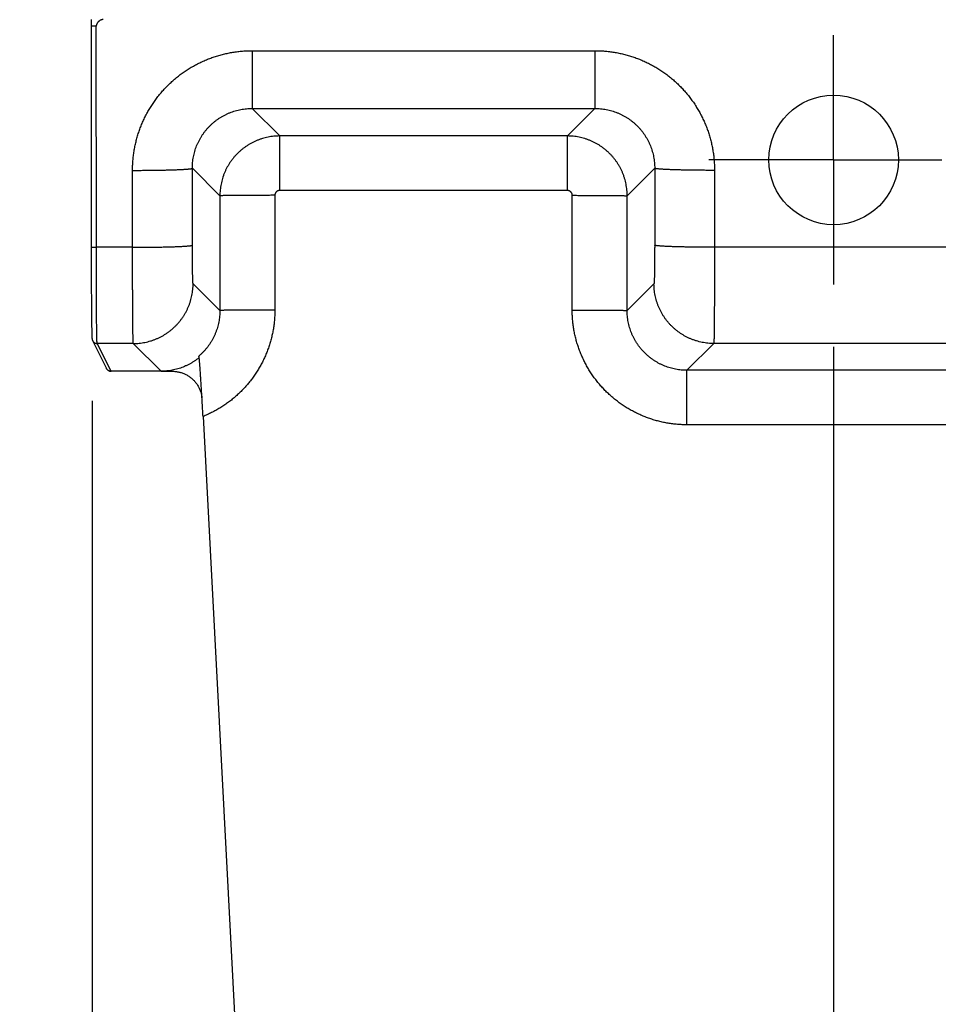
# Model space of a CAD drawing. Header units: inches. Extents: x 0 to 34, y 0 to 22.
# Tile 16 of 80: x 15.1 to 16, y 11.8 to 12.8. Entities that reach past the tile are written whole.
import ezdxf

# ---------------------------------------------------------------- set-up
doc = ezdxf.new("R2010")
doc.units = ezdxf.units.IN
doc.header["$LTSCALE"] = 1.87
doc.header["$MEASUREMENT"] = 0
doc.linetypes.add('CENTER', pattern=[0.6, 0.375, -0.075, 0.075, -0.075])
doc.layers.get('0').update_dxf_attribs({"linetype": 'CONTINUOUS'})
doc.layers.add('DEFAULT_1', color=7, linetype='CENTER')
doc.layers.add('DIMENSIONS', color=7, linetype='CONTINUOUS')
doc.styles.get("Standard").update_dxf_attribs({"font": 'txt', "width": 0.8})
doc.dimstyles.new('DIMSTYLE_1', dxfattribs={"dimtxt": 0.125, "dimasz": 0.18, "dimexe": 0.18, "dimexo": 0.0625, "dimgap": 0.09, "dimtad": 0, "dimtih": 1, "dimtoh": 1, "dimdec": 3, "dimzin": 4, "dimdsep": 46, "dimtxsty": 'STANDARD', "dimblk": '_FILLED', "dimblk1": '_FILLED', "dimblk2": '_FILLED', "dimcen": 0.09, "dimadec": 0, "dimazin": 0, "dimtp": 0.01, "dimtm": 0.01, "dimtfac": 1, "dimtdec": 3, "dimtofl": 0, "dimtmove": 0, "dimatfit": 3, "dimldrblk": '_FILLED', "dimfxl": 1, "dimtolj": 1, "dimtzin": 4, "dimarcsym": 0})

# ---------------------------------------------------------------- blocks, each defined once
blk = doc.blocks.new('*D1')
at = {"layer": 'DIMENSIONS', "color": 2, "linetype": 'CONTINUOUS'}
blk.add_line((18.59629, 12.53511), (18.59629, 10.30449), dxfattribs=at)
at = {"layer": 'DIMENSIONS', "color": 2, "linetype": 'CONTINUOUS', "width": 0.8}
for s, p in [(']', (18.65879, 10.14199)), ('88.09', (18.65879, 9.64199)), ('[', (18.65879, 9.54199)), ('3.468', (18.65879, 8.91699))]:
    blk.add_text(s, height=0.125, rotation=90, dxfattribs=at).set_placement(p)
blk = doc.blocks.new('_FILLED')
at = {"color": 0, "linetype": 'BYBLOCK'}
blk.add_solid([(0, 0), (-1, 0.1736), (-1, -0.1736)], dxfattribs=at)
blk = doc.blocks.new('*D3')
at = {"layer": 'DIMENSIONS', "color": 2, "linetype": 'CONTINUOUS'}
blk.add_line((15.1281, 12.44355), (15.1281, 10.30449), dxfattribs=at)
at = {"layer": 'DIMENSIONS', "color": 2, "linetype": 'CONTINUOUS', "width": 0.8}
for s, p in [(']', (15.1906, 10.14199)), ('0', (15.1906, 10.04199)), ('[', (15.1906, 9.94199)), ('.000', (15.1906, 9.41699))]:
    blk.add_text(s, height=0.125, rotation=90, dxfattribs=at).set_placement(p)
blk = doc.blocks.new('*D11')
at = {"layer": 'DIMENSIONS', "color": 2, "linetype": 'CONTINUOUS'}
blk.add_line((16.56079, 13.17448), (16.56079, 10.30449), dxfattribs=at)
at = {"layer": 'DIMENSIONS', "color": 2, "linetype": 'CONTINUOUS', "width": 0.8}
for s, p in [(']', (16.62329, 10.14199)), ('36.39', (16.62329, 9.64199)), ('[', (16.62329, 9.54199)), ('1.433', (16.62329, 8.91699))]:
    blk.add_text(s, height=0.125, rotation=90, dxfattribs=at).set_placement(p)
blk = doc.blocks.new('*D12')
at = {"layer": 'DIMENSIONS', "color": 2, "linetype": 'CONTINUOUS'}
blk.add_line((17.52714, 13.17448), (17.52714, 10.30449), dxfattribs=at)
at = {"layer": 'DIMENSIONS', "color": 2, "linetype": 'CONTINUOUS', "width": 0.8}
for s, p in [(']', (17.58964, 10.14199)), ('60.94', (17.58964, 9.64199)), ('[', (17.58964, 9.54199)), ('2.399', (17.58964, 8.91699))]:
    blk.add_text(s, height=0.125, rotation=90, dxfattribs=at).set_placement(p)
blk = doc.blocks.new('*D13')
at = {"layer": 'DIMENSIONS', "color": 2, "linetype": 'CONTINUOUS'}
blk.add_line((15.87179, 12.49748), (15.87179, 10.30449), dxfattribs=at)
at = {"layer": 'DIMENSIONS', "color": 2, "linetype": 'CONTINUOUS', "width": 0.8}
for s, p in [(']', (15.93429, 10.14199)), ('18.89', (15.93429, 9.64199)), ('[', (15.93429, 9.54199)), ('.744', (15.93429, 9.01699))]:
    blk.add_text(s, height=0.125, rotation=90, dxfattribs=at).set_placement(p)
blk = doc.blocks.new('*D14')
at = {"layer": 'DIMENSIONS', "color": 2, "linetype": 'CONTINUOUS'}
blk.add_line((17.85179, 12.49748), (17.85179, 10.30449), dxfattribs=at)
at = {"layer": 'DIMENSIONS', "color": 2, "linetype": 'CONTINUOUS', "width": 0.8}
for s, p in [(']', (17.91429, 10.14199)), ('69.18', (17.91429, 9.64199)), ('[', (17.91429, 9.54199)), ('2.724', (17.91429, 8.91699))]:
    blk.add_text(s, height=0.125, rotation=90, dxfattribs=at).set_placement(p)

msp = doc.modelspace()

# ---------------------------------------------------------------- linework, layer by layer
at = {"color": 7, "linetype": 'CONTINUOUS'}
for p, q in [((15.12724, 12.82412), (15.12723, 12.82188)), ((15.12723, 12.82188), (15.12729, 12.59761)), ((15.12726, 12.82536), (15.12724, 12.82412)), ((15.12726, 12.82593), (15.12726, 12.82536)), ((15.13241, 12.59743), (15.13234, 12.81915)), ((15.28862, 12.79464), (15.28862, 12.73674)), ((15.28862, 12.79464), (15.63246, 12.79464)), ((15.63246, 12.79464), (15.63246, 12.73674)), ((15.28862, 12.73674), (15.3163, 12.70906)), ((15.28862, 12.73674), (15.63246, 12.73674)), ((15.63246, 12.73674), (15.60477, 12.70906)), ((15.3163, 12.65443), (15.3163, 12.70906)), ((15.60477, 12.70906), (15.3163, 12.70906)), ((15.60477, 12.65443), (15.60477, 12.70906)), ((15.16876, 12.59743), (15.16871, 12.67458)), ((15.2287, 12.67668), (15.25631, 12.64907)), ((15.22875, 12.59952), (15.2287, 12.67668)), ((15.69237, 12.67668), (15.66476, 12.64907)), ((15.69237, 12.67668), (15.69233, 12.59952)), ((15.75237, 12.67458), (15.75232, 12.59743)), ((15.60477, 12.65443), (15.3163, 12.65443)), ((15.25631, 12.64907), (15.25633, 12.53403)), ((15.31142, 12.64955), (15.31144, 12.53451)), ((15.60964, 12.53451), (15.60965, 12.64955)), ((15.66475, 12.53403), (15.66476, 12.64907)), ((15.12729, 12.59761), (15.12729, 12.59147)), ((15.16876, 12.59743), (15.13241, 12.59743)), ((15.99126, 12.59743), (15.75232, 12.59743)), ((15.12729, 12.59147), (15.12732, 12.5746)), ((15.12732, 12.5746), (15.12738, 12.55853)), ((15.12738, 12.55853), (15.12747, 12.54251)), ((15.25633, 12.53403), (15.22944, 12.56093)), ((15.69164, 12.56093), (15.66475, 12.53403)), ((15.12747, 12.54251), (15.12757, 12.52948)), ((15.12757, 12.52948), (15.12769, 12.51948)), ((15.12769, 12.51948), (15.12778, 12.51444)), ((15.12778, 12.51444), (15.12784, 12.51165)), ((15.12784, 12.51165), (15.12788, 12.50985)), ((15.12788, 12.50985), (15.12792, 12.50871)), ((15.12792, 12.50871), (15.12795, 12.50801)), ((15.12795, 12.50801), (15.12797, 12.50743)), ((15.12797, 12.50743), (15.12799, 12.5071)), ((15.12799, 12.5071), (15.128, 12.5068)), ((15.128, 12.5068), (15.12802, 12.50654)), ((15.12864, 12.50378), (15.14257, 12.47592)), ((15.14714, 12.4731), (15.13322, 12.50094)), ((15.16944, 12.50094), (15.13322, 12.50094)), ((15.19728, 12.4731), (15.16944, 12.50094)), ((15.75163, 12.50094), (15.72472, 12.47402)), ((15.99194, 12.50094), (15.75163, 12.50094)), ((16.01886, 12.47402), (15.72472, 12.47402)), ((15.72472, 12.41939), (15.72472, 12.47402)), ((15.14692, 12.4731), (15.14715, 12.47309)), ((15.19728, 12.47309), (15.14715, 12.47309)), ((15.23938, 12.42774), (15.29033, 11.45866)), ((16.01886, 12.41939), (15.72472, 12.41939))]:
    msp.add_line(p, q, dxfattribs=at)
for points in [[(15.12802, 12.50654), (15.12803, 12.50642), (15.12804, 12.50631), (15.12804, 12.5062), (15.12805, 12.5061), (15.12806, 12.506), (15.12807, 12.50591), (15.12808, 12.50582), (15.12809, 12.50573), (15.1281, 12.50563), (15.12811, 12.50554), (15.12813, 12.50545), (15.12814, 12.50535), (15.12816, 12.50524), (15.12818, 12.50513), (15.12821, 12.50501), (15.12824, 12.50487), (15.12828, 12.50472), (15.12833, 12.50455), (15.12839, 12.50437), (15.12846, 12.50417), (15.12855, 12.50395), (15.12864, 12.50378)], [(15.14257, 12.47592), (15.14274, 12.4756), (15.14299, 12.47521), (15.14328, 12.47485), (15.1436, 12.47452), (15.14394, 12.47421), (15.14432, 12.47394), (15.14471, 12.47371), (15.14513, 12.47351), (15.14556, 12.47334), (15.146, 12.47322), (15.14646, 12.47314), (15.14692, 12.4731)]]:
    msp.add_lwpolyline(points, dxfattribs=at)
msp.add_circle((15.87179, 12.68508), 0.06496, dxfattribs=at)
for points, knots in [([(15.13234, 12.81915), (15.13201, 12.81915), (15.13151, 12.81915), (15.13085, 12.81916), (15.13038, 12.81916), (15.12992, 12.81917), (15.12949, 12.81918), (15.12909, 12.81919), (15.12872, 12.8192), (15.12838, 12.81921), (15.12813, 12.81922), (15.12794, 12.81923), (15.12782, 12.81924), (15.1277, 12.81925), (15.1276, 12.81926), (15.12751, 12.81927), (15.12744, 12.81927), (15.12738, 12.81928), (15.12734, 12.81929), (15.12731, 12.81929), (15.12729, 12.8193), (15.12727, 12.8193), (15.12726, 12.8193), (15.12724, 12.81931), (15.12723, 12.81931), (15.12723, 12.81932), (15.12723, 12.81932), (15.12722, 12.81932), (15.12722, 12.81932), (15.12722, 12.81933), (15.12722, 12.81933)], [0, 0, 0, 0, 0.19566, 0.291107, 0.383725, 0.472608, 0.5569, 0.635772, 0.708469, 0.774276, 0.832568, 0.858711, 0.882769, 0.904689, 0.924415, 0.941897, 0.9571, 0.969996, 0.975571, 0.980559, 0.98496, 0.988774, 0.992005, 0.994661, 0.996754, 0.998316, 0.99892, 0.999429, 0.999875, 1, 1, 1, 1]), ([(15.13909, 12.82584), (15.13888, 12.82584), (15.13847, 12.82581), (15.13785, 12.82569), (15.13724, 12.8255), (15.13665, 12.82525), (15.13607, 12.82494), (15.13551, 12.82458), (15.13498, 12.82417), (15.13448, 12.82372), (15.13402, 12.82323), (15.13361, 12.8227), (15.13324, 12.82215), (15.13293, 12.82158), (15.13267, 12.82099), (15.13249, 12.82038), (15.13237, 12.81977), (15.13234, 12.81935), (15.13234, 12.81915)], [0, 0, 0, 0, 0.05959, 0.120033, 0.181494, 0.243988, 0.307418, 0.371598, 0.436285, 0.5012, 0.566048, 0.630542, 0.694416, 0.757453, 0.819508, 0.880533, 0.940614, 1, 1, 1, 1]), ([(15.16871, 12.67458), (15.16871, 12.67619), (15.16877, 12.67941), (15.16906, 12.68423), (15.16954, 12.68904), (15.17022, 12.69383), (15.17109, 12.69859), (15.17215, 12.70331), (15.1734, 12.70799), (15.17483, 12.71261), (15.17645, 12.71717), (15.17826, 12.72167), (15.18024, 12.72608), (15.1824, 12.73041), (15.18473, 12.73465), (15.18723, 12.73879), (15.1899, 12.74282), (15.19272, 12.74675), (15.1957, 12.75056), (15.19883, 12.75424), (15.20211, 12.75779), (15.20553, 12.76121), (15.20908, 12.76449), (15.21276, 12.76763), (15.21656, 12.77061), (15.22048, 12.77343), (15.22451, 12.7761), (15.22865, 12.7786), (15.23288, 12.78093), (15.2372, 12.78309), (15.24161, 12.78507), (15.24609, 12.78688), (15.25064, 12.7885), (15.25526, 12.78994), (15.25992, 12.79119), (15.26464, 12.79225), (15.26939, 12.79312), (15.27418, 12.7938), (15.27898, 12.79428), (15.2838, 12.79457), (15.28701, 12.79464), (15.28862, 12.79464)], [0, 0, 0, 0, 0.025573, 0.051198, 0.076855, 0.102528, 0.1282, 0.153863, 0.179528, 0.205205, 0.230888, 0.256566, 0.282234, 0.307895, 0.33355, 0.359203, 0.384855, 0.410506, 0.436154, 0.461798, 0.48744, 0.513083, 0.538726, 0.564364, 0.589998, 0.615628, 0.64126, 0.666892, 0.69252, 0.718143, 0.743769, 0.769406, 0.79505, 0.820687, 0.846311, 0.871935, 0.897569, 0.923208, 0.948837, 0.974439, 1, 1, 1, 1]), ([(15.63246, 12.79464), (15.63406, 12.79464), (15.63727, 12.79457), (15.64208, 12.79428), (15.64688, 12.7938), (15.65166, 12.79312), (15.65641, 12.79225), (15.66113, 12.79119), (15.66579, 12.78995), (15.67041, 12.78851), (15.67496, 12.78689), (15.67944, 12.78508), (15.68385, 12.7831), (15.68817, 12.78094), (15.69241, 12.77861), (15.69654, 12.77611), (15.70057, 12.77345), (15.70449, 12.77062), (15.7083, 12.76764), (15.71198, 12.76451), (15.71553, 12.76124), (15.71895, 12.75782), (15.72223, 12.75426), (15.72536, 12.75058), (15.72834, 12.74677), (15.73117, 12.74285), (15.73383, 12.73881), (15.73633, 12.73467), (15.73866, 12.73043), (15.74082, 12.72611), (15.74281, 12.72169), (15.74461, 12.7172), (15.74624, 12.71264), (15.74767, 12.70802), (15.74892, 12.70334), (15.74998, 12.69862), (15.75085, 12.69385), (15.75153, 12.68906), (15.75202, 12.68424), (15.7523, 12.67941), (15.75237, 12.67619), (15.75237, 12.67458)], [0, 0, 0, 0, 0.025515, 0.051084, 0.076688, 0.102308, 0.127929, 0.153543, 0.179161, 0.204792, 0.230433, 0.256072, 0.281704, 0.307332, 0.332958, 0.358585, 0.384216, 0.40985, 0.435486, 0.461121, 0.486758, 0.512401, 0.538048, 0.563696, 0.589342, 0.61499, 0.640643, 0.666301, 0.691959, 0.717615, 0.743277, 0.768954, 0.79464, 0.820322, 0.845994, 0.871667, 0.897353, 0.923044, 0.948726, 0.974384, 1, 1, 1, 1]), ([(15.2287, 12.67668), (15.2287, 12.67763), (15.22874, 12.67955), (15.22895, 12.68242), (15.22928, 12.68527), (15.22976, 12.6881), (15.23036, 12.69091), (15.23111, 12.69368), (15.23198, 12.69641), (15.23298, 12.6991), (15.2341, 12.70173), (15.23535, 12.7043), (15.23672, 12.70681), (15.23821, 12.70925), (15.23981, 12.71162), (15.24152, 12.7139), (15.24334, 12.7161), (15.24526, 12.71822), (15.24728, 12.72023), (15.24939, 12.72215), (15.25159, 12.72397), (15.25387, 12.72567), (15.25624, 12.72727), (15.25867, 12.72875), (15.26117, 12.73012), (15.26374, 12.73136), (15.26636, 12.73248), (15.26903, 12.73348), (15.27174, 12.73434), (15.2745, 12.73508), (15.27728, 12.73569), (15.28009, 12.73616), (15.28292, 12.73649), (15.28577, 12.7367), (15.28767, 12.73674), (15.28862, 12.73674)], [0, 0, 0, 0, 0.030466, 0.06094, 0.091412, 0.121877, 0.152329, 0.182764, 0.213176, 0.243559, 0.27391, 0.304239, 0.334559, 0.364871, 0.395173, 0.425463, 0.45574, 0.486006, 0.516265, 0.546517, 0.57676, 0.606994, 0.637224, 0.667451, 0.697672, 0.727889, 0.758109, 0.788336, 0.818566, 0.848796, 0.879027, 0.90926, 0.939499, 0.969745, 1, 1, 1, 1]), ([(15.63246, 12.73674), (15.63341, 12.73674), (15.63531, 12.7367), (15.63815, 12.73649), (15.64099, 12.73616), (15.6438, 12.73568), (15.64659, 12.73508), (15.64934, 12.73434), (15.65206, 12.73348), (15.65473, 12.73248), (15.65735, 12.73136), (15.65991, 12.73012), (15.66241, 12.72875), (15.66484, 12.72727), (15.6672, 12.72568), (15.66948, 12.72397), (15.67168, 12.72215), (15.67379, 12.72024), (15.67581, 12.71822), (15.67773, 12.71611), (15.67955, 12.71391), (15.68126, 12.71162), (15.68286, 12.70925), (15.68435, 12.70681), (15.68572, 12.7043), (15.68697, 12.70173), (15.6881, 12.6991), (15.6891, 12.69641), (15.68997, 12.69368), (15.69071, 12.69091), (15.69132, 12.6881), (15.69179, 12.68527), (15.69213, 12.68242), (15.69233, 12.67955), (15.69238, 12.67764), (15.69237, 12.67668)], [0, 0, 0, 0, 0.030241, 0.060493, 0.09075, 0.121007, 0.151259, 0.181504, 0.211738, 0.241955, 0.272154, 0.302345, 0.332542, 0.362751, 0.392969, 0.423196, 0.453429, 0.483671, 0.513927, 0.544198, 0.574481, 0.604774, 0.635083, 0.665409, 0.695747, 0.726095, 0.756461, 0.786849, 0.817259, 0.847687, 0.878129, 0.908583, 0.939048, 0.969522, 1, 1, 1, 1]), ([(15.3163, 12.70906), (15.31532, 12.70906), (15.31336, 12.70901), (15.31042, 12.70879), (15.3075, 12.70843), (15.3046, 12.70793), (15.30173, 12.70728), (15.29889, 12.70649), (15.29609, 12.70557), (15.29335, 12.70451), (15.29065, 12.70332), (15.28802, 12.70199), (15.28546, 12.70054), (15.28297, 12.69896), (15.28056, 12.69727), (15.27824, 12.69546), (15.27601, 12.69353), (15.27388, 12.6915), (15.27185, 12.68937), (15.26992, 12.68714), (15.26811, 12.68482), (15.26641, 12.68241), (15.26484, 12.67992), (15.26338, 12.67736), (15.26206, 12.67472), (15.26086, 12.67203), (15.2598, 12.66928), (15.25888, 12.66649), (15.25809, 12.66365), (15.25745, 12.66077), (15.25694, 12.65787), (15.25658, 12.65495), (15.25636, 12.65201), (15.25631, 12.65005), (15.25631, 12.64907)], [0, 0, 0, 0, 0.031236, 0.062477, 0.093719, 0.124963, 0.156209, 0.187454, 0.218701, 0.249948, 0.281196, 0.312444, 0.343694, 0.374943, 0.406194, 0.437445, 0.468696, 0.499948, 0.531201, 0.562454, 0.593707, 0.62496, 0.656214, 0.687468, 0.718722, 0.749976, 0.78123, 0.812485, 0.843739, 0.874993, 0.906247, 0.937501, 0.968752, 1, 1, 1, 1]), ([(15.66476, 12.64907), (15.66476, 12.65005), (15.66471, 12.65201), (15.6645, 12.65495), (15.66414, 12.65787), (15.66363, 12.66077), (15.66299, 12.66364), (15.6622, 12.66648), (15.66128, 12.66928), (15.66022, 12.67203), (15.65902, 12.67472), (15.6577, 12.67735), (15.65625, 12.67991), (15.65467, 12.6824), (15.65297, 12.68481), (15.65116, 12.68713), (15.64924, 12.68936), (15.64721, 12.6915), (15.64507, 12.69353), (15.64284, 12.69545), (15.64052, 12.69726), (15.63811, 12.69896), (15.63562, 12.70054), (15.63306, 12.70199), (15.63043, 12.70331), (15.62774, 12.70451), (15.62499, 12.70557), (15.62219, 12.70649), (15.61935, 12.70728), (15.61648, 12.70793), (15.61358, 12.70843), (15.61065, 12.70879), (15.60772, 12.70901), (15.60575, 12.70906), (15.60477, 12.70906)], [0, 0, 0, 0, 0.031242, 0.062484, 0.093727, 0.124972, 0.156218, 0.187464, 0.21871, 0.249958, 0.281206, 0.312455, 0.343705, 0.374955, 0.406206, 0.437457, 0.468709, 0.49996, 0.531213, 0.562465, 0.593717, 0.62497, 0.656223, 0.687476, 0.718728, 0.749981, 0.781234, 0.812487, 0.843741, 0.874994, 0.906247, 0.937501, 0.968753, 1, 1, 1, 1]), ([(15.16871, 12.67458), (15.16968, 12.67458), (15.17162, 12.67459), (15.17452, 12.6746), (15.17741, 12.67461), (15.18028, 12.67463), (15.18312, 12.67465), (15.18593, 12.67468), (15.18869, 12.67471), (15.19141, 12.67475), (15.19408, 12.67479), (15.19669, 12.67484), (15.19923, 12.67489), (15.20169, 12.67495), (15.20408, 12.67501), (15.20639, 12.67507), (15.20861, 12.67514), (15.21073, 12.67521), (15.21276, 12.67528), (15.21468, 12.67536), (15.21649, 12.67544), (15.2182, 12.67552), (15.21978, 12.67561), (15.22124, 12.6757), (15.22258, 12.67579), (15.2238, 12.67588), (15.22488, 12.67597), (15.22583, 12.67607), (15.22665, 12.67617), (15.22733, 12.67626), (15.22787, 12.67636), (15.22828, 12.67646), (15.22854, 12.67655), (15.22868, 12.67663), (15.2287, 12.67668)], [0, 0, 0, 0, 0.048431, 0.096747, 0.144837, 0.192585, 0.23988, 0.286611, 0.332668, 0.377942, 0.422327, 0.465718, 0.508014, 0.549114, 0.588923, 0.627347, 0.664295, 0.699681, 0.733422, 0.765439, 0.795657, 0.824004, 0.850416, 0.874831, 0.897192, 0.917448, 0.935554, 0.951469, 0.96516, 0.976601, 0.985776, 0.992685, 0.997366, 1, 1, 1, 1]), ([(15.75237, 12.67458), (15.75139, 12.67458), (15.74946, 12.67459), (15.74655, 12.6746), (15.74367, 12.67461), (15.7408, 12.67463), (15.73796, 12.67465), (15.73515, 12.67468), (15.73238, 12.67471), (15.72966, 12.67475), (15.727, 12.67479), (15.72439, 12.67484), (15.72185, 12.67489), (15.71938, 12.67495), (15.71699, 12.67501), (15.71469, 12.67507), (15.71247, 12.67514), (15.71034, 12.67521), (15.70832, 12.67528), (15.7064, 12.67536), (15.70458, 12.67544), (15.70288, 12.67552), (15.7013, 12.67561), (15.69983, 12.6757), (15.69849, 12.67579), (15.69728, 12.67588), (15.6962, 12.67597), (15.69525, 12.67607), (15.69443, 12.67617), (15.69375, 12.67626), (15.69321, 12.67636), (15.6928, 12.67646), (15.69253, 12.67655), (15.6924, 12.67663), (15.69237, 12.67668)], [0, 0, 0, 0, 0.048431, 0.096747, 0.144836, 0.192584, 0.23988, 0.28661, 0.332667, 0.377941, 0.422326, 0.465717, 0.508012, 0.549113, 0.588922, 0.627345, 0.664294, 0.69968, 0.733421, 0.765438, 0.795655, 0.824003, 0.850415, 0.87483, 0.897191, 0.917448, 0.935554, 0.951469, 0.96516, 0.976601, 0.985776, 0.992685, 0.997366, 1, 1, 1, 1]), ([(15.3163, 12.65443), (15.31616, 12.65443), (15.31588, 12.65442), (15.31546, 12.65436), (15.31504, 12.65427), (15.31463, 12.65414), (15.31424, 12.65398), (15.31386, 12.65378), (15.3135, 12.65355), (15.31316, 12.65329), (15.31285, 12.653), (15.31256, 12.65269), (15.3123, 12.65235), (15.31207, 12.65199), (15.31188, 12.65161), (15.31171, 12.65122), (15.31158, 12.65081), (15.31149, 12.6504), (15.31144, 12.64997), (15.31142, 12.64969), (15.31142, 12.64955)], [0, 0, 0, 0, 0.055589, 0.111146, 0.166683, 0.222237, 0.277784, 0.333329, 0.388874, 0.444418, 0.499962, 0.555514, 0.611064, 0.666617, 0.722177, 0.777739, 0.833307, 0.888876, 0.944465, 1, 1, 1, 1]), ([(15.60965, 12.64955), (15.60965, 12.64969), (15.60964, 12.64997), (15.60959, 12.6504), (15.60949, 12.65081), (15.60937, 12.65122), (15.6092, 12.65161), (15.60901, 12.65199), (15.60878, 12.65235), (15.60852, 12.65269), (15.60823, 12.653), (15.60791, 12.65329), (15.60758, 12.65355), (15.60722, 12.65378), (15.60684, 12.65398), (15.60644, 12.65414), (15.60604, 12.65427), (15.60562, 12.65436), (15.6052, 12.65442), (15.60491, 12.65443), (15.60477, 12.65443)], [0, 0, 0, 0, 0.055506, 0.111099, 0.166675, 0.222248, 0.277817, 0.33338, 0.388943, 0.444498, 0.500052, 0.555606, 0.611156, 0.666706, 0.722257, 0.777808, 0.833364, 0.888927, 0.944507, 1, 1, 1, 1]), ([(15.31142, 12.64955), (15.3105, 12.64955), (15.30867, 12.64955), (15.30591, 12.64954), (15.30318, 12.64954), (15.30046, 12.64954), (15.29777, 12.64953), (15.29511, 12.64952), (15.2925, 12.64952), (15.28993, 12.64951), (15.28742, 12.6495), (15.28497, 12.64948), (15.28258, 12.64947), (15.28027, 12.64946), (15.27803, 12.64944), (15.27588, 12.64943), (15.27382, 12.64941), (15.27185, 12.6494), (15.26998, 12.64938), (15.26822, 12.64936), (15.26656, 12.64934), (15.26502, 12.64932), (15.26359, 12.6493), (15.26228, 12.64928), (15.2611, 12.64926), (15.26004, 12.64923), (15.25911, 12.64921), (15.25832, 12.64919), (15.25765, 12.64916), (15.25713, 12.64914), (15.25673, 12.64912), (15.25648, 12.64909), (15.25635, 12.64908), (15.25631, 12.64907)], [0, 0, 0, 0, 0.050088, 0.10005, 0.149761, 0.199096, 0.247931, 0.296144, 0.343613, 0.39022, 0.435848, 0.480382, 0.523709, 0.565723, 0.606316, 0.645387, 0.682839, 0.718577, 0.752511, 0.784556, 0.814632, 0.842664, 0.86858, 0.892317, 0.913815, 0.933019, 0.949882, 0.964361, 0.976421, 0.986033, 0.993172, 0.997826, 1, 1, 1, 1]), ([(15.60965, 12.64955), (15.61057, 12.64955), (15.61241, 12.64955), (15.61516, 12.64954), (15.6179, 12.64954), (15.62062, 12.64954), (15.62331, 12.64953), (15.62596, 12.64952), (15.62858, 12.64952), (15.63114, 12.64951), (15.63366, 12.6495), (15.63611, 12.64948), (15.63849, 12.64947), (15.64081, 12.64946), (15.64304, 12.64944), (15.6452, 12.64943), (15.64726, 12.64941), (15.64923, 12.6494), (15.65109, 12.64938), (15.65286, 12.64936), (15.65452, 12.64934), (15.65606, 12.64932), (15.65749, 12.6493), (15.65879, 12.64928), (15.65998, 12.64926), (15.66103, 12.64923), (15.66196, 12.64921), (15.66276, 12.64919), (15.66342, 12.64916), (15.66395, 12.64914), (15.66435, 12.64912), (15.6646, 12.64909), (15.66473, 12.64908), (15.66476, 12.64907)], [0, 0, 0, 0, 0.050088, 0.10005, 0.149761, 0.199096, 0.247931, 0.296144, 0.343613, 0.39022, 0.435848, 0.480382, 0.523709, 0.565723, 0.606316, 0.645388, 0.682839, 0.718577, 0.752511, 0.784556, 0.814632, 0.842664, 0.868581, 0.892317, 0.913815, 0.933019, 0.949882, 0.964361, 0.976421, 0.986033, 0.993172, 0.997826, 1, 1, 1, 1]), ([(15.12729, 12.59761), (15.12729, 12.5976), (15.12732, 12.59758), (15.12737, 12.59758), (15.12747, 12.59756), (15.1276, 12.59755), (15.12777, 12.59753), (15.12797, 12.59752), (15.12821, 12.59751), (15.12848, 12.59749), (15.12878, 12.59748), (15.12911, 12.59747), (15.12947, 12.59746), (15.12984, 12.59745), (15.13024, 12.59745), (15.13065, 12.59744), (15.13108, 12.59744), (15.13152, 12.59743), (15.13196, 12.59743), (15.13226, 12.59743), (15.13241, 12.59743)], [0, 0, 0, 0, 0.004012, 0.015162, 0.033705, 0.059603, 0.09269, 0.132727, 0.179415, 0.2324, 0.291279, 0.355601, 0.424874, 0.498564, 0.576108, 0.65691, 0.740348, 0.825782, 0.912555, 1, 1, 1, 1]), ([(15.13322, 12.50094), (15.1332, 12.50099), (15.13318, 12.50116), (15.13314, 12.5015), (15.13311, 12.50202), (15.13308, 12.50271), (15.13305, 12.50358), (15.13301, 12.50462), (15.13298, 12.50583), (15.13295, 12.50721), (15.13291, 12.50876), (15.13288, 12.51047), (15.13285, 12.51234), (15.13282, 12.51437), (15.13279, 12.51655), (15.13276, 12.51889), (15.13273, 12.52136), (15.13271, 12.52398), (15.13268, 12.52674), (15.13266, 12.52963), (15.13263, 12.53265), (15.13261, 12.53578), (15.13259, 12.53904), (15.13256, 12.5424), (15.13254, 12.54587), (15.13253, 12.54944), (15.13251, 12.55309), (15.13249, 12.55684), (15.13248, 12.56066), (15.13246, 12.56456), (15.13245, 12.56852), (15.13244, 12.57253), (15.13243, 12.5766), (15.13243, 12.58071), (15.13242, 12.58485), (15.13241, 12.58903), (15.13241, 12.59322), (15.13241, 12.59603), (15.13241, 12.59743)], [0, 0, 0, 0, 0.001724, 0.005269, 0.010642, 0.017835, 0.026837, 0.037634, 0.050207, 0.064533, 0.080589, 0.098346, 0.117768, 0.138811, 0.16144, 0.18562, 0.211313, 0.238476, 0.267063, 0.297017, 0.328283, 0.360808, 0.394544, 0.429427, 0.465388, 0.502362, 0.540292, 0.579115, 0.618754, 0.659132, 0.700179, 0.741827, 0.783997, 0.826611, 0.86959, 0.912866, 0.956361, 1, 1, 1, 1]), ([(15.16876, 12.59743), (15.16973, 12.59743), (15.17167, 12.59743), (15.17457, 12.59744), (15.17746, 12.59746), (15.18033, 12.59748), (15.18317, 12.5975), (15.18597, 12.59753), (15.18874, 12.59756), (15.19146, 12.5976), (15.19413, 12.59764), (15.19673, 12.59769), (15.19927, 12.59774), (15.20174, 12.59779), (15.20413, 12.59785), (15.20644, 12.59792), (15.20866, 12.59798), (15.21078, 12.59805), (15.21281, 12.59813), (15.21473, 12.59821), (15.21654, 12.59829), (15.21824, 12.59837), (15.21983, 12.59845), (15.22129, 12.59854), (15.22263, 12.59863), (15.22384, 12.59873), (15.22493, 12.59882), (15.22588, 12.59892), (15.2267, 12.59901), (15.22738, 12.59911), (15.22792, 12.59921), (15.22833, 12.5993), (15.22859, 12.5994), (15.22873, 12.59948), (15.22875, 12.59952)], [0, 0, 0, 0, 0.04843, 0.096747, 0.144835, 0.192583, 0.239878, 0.286609, 0.332665, 0.377939, 0.422323, 0.465714, 0.50801, 0.54911, 0.588919, 0.627343, 0.664291, 0.699677, 0.733419, 0.765436, 0.795653, 0.824002, 0.850414, 0.874829, 0.89719, 0.917447, 0.935553, 0.951468, 0.965159, 0.976601, 0.985776, 0.992685, 0.997366, 1, 1, 1, 1]), ([(15.16944, 12.50094), (15.16942, 12.50099), (15.16941, 12.50116), (15.16938, 12.5015), (15.16935, 12.50202), (15.16932, 12.50271), (15.1693, 12.50358), (15.16927, 12.50462), (15.16924, 12.50583), (15.16921, 12.50721), (15.16919, 12.50876), (15.16916, 12.51047), (15.16913, 12.51235), (15.16911, 12.51438), (15.16908, 12.51656), (15.16906, 12.5189), (15.16903, 12.52137), (15.16901, 12.524), (15.16899, 12.52675), (15.16897, 12.52964), (15.16895, 12.53266), (15.16893, 12.53579), (15.16891, 12.53905), (15.16889, 12.54241), (15.16887, 12.54587), (15.16886, 12.54944), (15.16884, 12.5531), (15.16883, 12.55684), (15.16882, 12.56066), (15.16881, 12.56456), (15.1688, 12.56851), (15.16879, 12.57253), (15.16878, 12.5766), (15.16877, 12.58071), (15.16877, 12.58485), (15.16876, 12.58903), (15.16876, 12.59322), (15.16876, 12.59603), (15.16876, 12.59743)], [0, 0, 0, 0, 0.001713, 0.005253, 0.010623, 0.017816, 0.026819, 0.037618, 0.050194, 0.064526, 0.080587, 0.098351, 0.117781, 0.138837, 0.161481, 0.18568, 0.211393, 0.238569, 0.267154, 0.297101, 0.328362, 0.360882, 0.394608, 0.429475, 0.465417, 0.502373, 0.540289, 0.579103, 0.618738, 0.659113, 0.700155, 0.741794, 0.783956, 0.826565, 0.869547, 0.912831, 0.956341, 1, 1, 1, 1]), ([(15.22944, 12.56093), (15.22941, 12.56095), (15.22939, 12.56105), (15.22935, 12.56125), (15.22932, 12.56156), (15.22929, 12.56197), (15.22925, 12.5625), (15.22922, 12.56312), (15.22918, 12.56386), (15.22915, 12.56469), (15.22912, 12.56563), (15.22909, 12.56666), (15.22906, 12.56778), (15.22903, 12.569), (15.229, 12.5703), (15.22897, 12.57169), (15.22894, 12.57316), (15.22892, 12.57471), (15.2289, 12.57633), (15.22887, 12.57801), (15.22885, 12.57976), (15.22884, 12.58157), (15.22882, 12.58342), (15.2288, 12.58533), (15.22879, 12.58728), (15.22878, 12.58927), (15.22877, 12.59129), (15.22876, 12.59334), (15.22876, 12.59539), (15.22875, 12.59746), (15.22875, 12.59884), (15.22875, 12.59952)], [0, 0, 0, 0, 0.002516, 0.007722, 0.015715, 0.026513, 0.040097, 0.056429, 0.07546, 0.097125, 0.12135, 0.148076, 0.177245, 0.208788, 0.242612, 0.278622, 0.316721, 0.356798, 0.398734, 0.442408, 0.4877, 0.534496, 0.582679, 0.632138, 0.68274, 0.73431, 0.786659, 0.839598, 0.892936, 0.946471, 1, 1, 1, 1]), ([(15.69233, 12.59952), (15.69233, 12.59884), (15.69233, 12.59746), (15.69232, 12.59539), (15.69232, 12.59334), (15.69231, 12.59129), (15.6923, 12.58927), (15.69229, 12.58728), (15.69227, 12.58533), (15.69226, 12.58342), (15.69224, 12.58157), (15.69222, 12.57976), (15.6922, 12.57801), (15.69218, 12.57633), (15.69216, 12.57471), (15.69213, 12.57316), (15.69211, 12.57169), (15.69208, 12.5703), (15.69205, 12.569), (15.69202, 12.56778), (15.69199, 12.56666), (15.69196, 12.56563), (15.69193, 12.56469), (15.69189, 12.56386), (15.69186, 12.56312), (15.69182, 12.5625), (15.69179, 12.56197), (15.69175, 12.56156), (15.69172, 12.56125), (15.69169, 12.56105), (15.69166, 12.56095), (15.69164, 12.56093)], [0, 0, 0, 0, 0.053529, 0.107064, 0.160402, 0.213341, 0.26569, 0.31726, 0.367862, 0.417321, 0.465504, 0.5123, 0.557592, 0.601266, 0.643202, 0.683279, 0.721378, 0.757388, 0.791212, 0.822755, 0.851924, 0.87865, 0.902875, 0.92454, 0.943571, 0.959903, 0.973487, 0.984285, 0.992278, 0.997484, 1, 1, 1, 1]), ([(15.75232, 12.59743), (15.75135, 12.59743), (15.74941, 12.59743), (15.74651, 12.59744), (15.74362, 12.59746), (15.74075, 12.59748), (15.73791, 12.5975), (15.7351, 12.59753), (15.73234, 12.59756), (15.72962, 12.5976), (15.72695, 12.59764), (15.72435, 12.59769), (15.72181, 12.59774), (15.71934, 12.59779), (15.71695, 12.59785), (15.71464, 12.59792), (15.71242, 12.59798), (15.7103, 12.59805), (15.70827, 12.59813), (15.70635, 12.59821), (15.70454, 12.59829), (15.70284, 12.59837), (15.70125, 12.59845), (15.69979, 12.59854), (15.69845, 12.59863), (15.69723, 12.59873), (15.69615, 12.59882), (15.6952, 12.59892), (15.69438, 12.59901), (15.6937, 12.59911), (15.69316, 12.59921), (15.69275, 12.5993), (15.69249, 12.5994), (15.69235, 12.59948), (15.69233, 12.59952)], [0, 0, 0, 0, 0.04843, 0.096747, 0.144835, 0.192583, 0.239878, 0.286609, 0.332665, 0.377939, 0.422323, 0.465714, 0.50801, 0.54911, 0.588919, 0.627343, 0.664291, 0.699677, 0.733419, 0.765436, 0.795653, 0.824002, 0.850414, 0.874829, 0.89719, 0.917447, 0.935553, 0.951468, 0.965159, 0.976601, 0.985776, 0.992685, 0.997366, 1, 1, 1, 1]), ([(15.75232, 12.59743), (15.75232, 12.59603), (15.75232, 12.59322), (15.75231, 12.58903), (15.75231, 12.58485), (15.7523, 12.58071), (15.7523, 12.5766), (15.75229, 12.57253), (15.75228, 12.56851), (15.75227, 12.56456), (15.75226, 12.56066), (15.75225, 12.55684), (15.75223, 12.5531), (15.75222, 12.54944), (15.7522, 12.54587), (15.75219, 12.54241), (15.75217, 12.53905), (15.75215, 12.53579), (15.75213, 12.53266), (15.75211, 12.52964), (15.75209, 12.52675), (15.75207, 12.524), (15.75204, 12.52137), (15.75202, 12.5189), (15.752, 12.51656), (15.75197, 12.51438), (15.75195, 12.51235), (15.75192, 12.51047), (15.75189, 12.50876), (15.75186, 12.50721), (15.75184, 12.50583), (15.75181, 12.50462), (15.75178, 12.50358), (15.75175, 12.50271), (15.75172, 12.50202), (15.7517, 12.5015), (15.75167, 12.50116), (15.75165, 12.50099), (15.75163, 12.50094)], [0, 0, 0, 0, 0.043659, 0.087169, 0.130453, 0.173435, 0.216044, 0.258206, 0.299845, 0.340887, 0.381262, 0.420897, 0.459711, 0.497627, 0.534583, 0.570525, 0.605392, 0.639118, 0.671638, 0.702899, 0.732846, 0.761431, 0.788607, 0.81432, 0.838519, 0.861163, 0.882219, 0.901649, 0.919413, 0.935474, 0.949806, 0.962382, 0.973181, 0.982184, 0.989377, 0.994747, 0.998287, 1, 1, 1, 1]), ([(15.16944, 12.50094), (15.17043, 12.50094), (15.17239, 12.50098), (15.17533, 12.5012), (15.17825, 12.50156), (15.18115, 12.50207), (15.18402, 12.50271), (15.18686, 12.5035), (15.18966, 12.50442), (15.19241, 12.50549), (15.1951, 12.50668), (15.19773, 12.508), (15.20029, 12.50946), (15.20278, 12.51103), (15.20519, 12.51273), (15.20751, 12.51454), (15.20974, 12.51647), (15.21188, 12.5185), (15.21391, 12.52063), (15.21583, 12.52286), (15.21764, 12.52518), (15.21934, 12.52759), (15.22092, 12.53008), (15.22237, 12.53264), (15.22369, 12.53527), (15.22489, 12.53796), (15.22595, 12.54071), (15.22687, 12.54351), (15.22766, 12.54635), (15.2283, 12.54922), (15.22881, 12.55212), (15.22917, 12.55505), (15.22939, 12.55798), (15.22944, 12.55995), (15.22944, 12.56093)], [0, 0, 0, 0, 0.031247, 0.062495, 0.093743, 0.124992, 0.156241, 0.18749, 0.21874, 0.24999, 0.281241, 0.312492, 0.343743, 0.374994, 0.406246, 0.437497, 0.468749, 0.500001, 0.531253, 0.562504, 0.593756, 0.625008, 0.656259, 0.68751, 0.718761, 0.750011, 0.781261, 0.812511, 0.84376, 0.875009, 0.906258, 0.937506, 0.968753, 1, 1, 1, 1]), ([(15.75163, 12.50094), (15.75065, 12.50094), (15.74869, 12.50098), (15.74575, 12.5012), (15.74283, 12.50156), (15.73993, 12.50207), (15.73705, 12.50271), (15.73421, 12.5035), (15.73142, 12.50442), (15.72867, 12.50549), (15.72598, 12.50668), (15.72335, 12.508), (15.72078, 12.50946), (15.7183, 12.51103), (15.71589, 12.51273), (15.71357, 12.51454), (15.71134, 12.51647), (15.7092, 12.5185), (15.70717, 12.52063), (15.70525, 12.52286), (15.70343, 12.52518), (15.70174, 12.52759), (15.70016, 12.53008), (15.69871, 12.53264), (15.69739, 12.53527), (15.69619, 12.53796), (15.69513, 12.54071), (15.69421, 12.54351), (15.69342, 12.54635), (15.69277, 12.54922), (15.69227, 12.55212), (15.69191, 12.55505), (15.69169, 12.55798), (15.69164, 12.55995), (15.69164, 12.56093)], [0, 0, 0, 0, 0.031247, 0.062495, 0.093743, 0.124992, 0.156241, 0.18749, 0.21874, 0.24999, 0.281241, 0.312492, 0.343743, 0.374994, 0.406246, 0.437497, 0.468749, 0.500001, 0.531253, 0.562504, 0.593756, 0.625008, 0.656259, 0.68751, 0.718761, 0.750011, 0.781261, 0.812511, 0.84376, 0.875009, 0.906258, 0.937506, 0.968753, 1, 1, 1, 1]), ([(15.25633, 12.53403), (15.25633, 12.53307), (15.25629, 12.53114), (15.25608, 12.52826), (15.25574, 12.5254), (15.25525, 12.52255), (15.25464, 12.51973), (15.25388, 12.51694), (15.253, 12.5142), (15.25198, 12.5115), (15.25084, 12.50885), (15.24957, 12.50626), (15.24817, 12.50373), (15.24666, 12.50128), (15.24503, 12.4989), (15.24329, 12.4966), (15.24144, 12.49439), (15.23948, 12.49227), (15.23743, 12.49025), (15.236, 12.48897), (15.23527, 12.48834)], [0, 0, 0, 0, 0.055621, 0.111231, 0.166832, 0.222425, 0.27801, 0.333588, 0.389157, 0.444718, 0.500272, 0.555819, 0.611359, 0.666893, 0.722422, 0.777945, 0.833464, 0.888979, 0.94449, 1, 1, 1, 1]), ([(15.31144, 12.53451), (15.31144, 12.53294), (15.31138, 12.5298), (15.31109, 12.52509), (15.31061, 12.5204), (15.30994, 12.51573), (15.30907, 12.51109), (15.30802, 12.5065), (15.30678, 12.50195), (15.30535, 12.49745), (15.30375, 12.49302), (15.30196, 12.48865), (15.29999, 12.48437), (15.29785, 12.48016), (15.29554, 12.47605), (15.29307, 12.47204), (15.29043, 12.46813), (15.28764, 12.46433), (15.28469, 12.46066), (15.28159, 12.4571), (15.27835, 12.45368), (15.27497, 12.45039), (15.27147, 12.44724), (15.26783, 12.44423), (15.26408, 12.44138), (15.26021, 12.43869), (15.25623, 12.43616), (15.25216, 12.43379), (15.24799, 12.43159), (15.24373, 12.42956), (15.24084, 12.42832), (15.23938, 12.42774)], [0, 0, 0, 0, 0.03447, 0.068962, 0.10346, 0.137954, 0.172448, 0.206942, 0.241434, 0.275924, 0.310413, 0.3449, 0.379386, 0.413871, 0.448355, 0.482837, 0.517318, 0.551798, 0.586277, 0.620755, 0.655233, 0.68971, 0.724187, 0.758663, 0.793139, 0.827617, 0.862091, 0.896561, 0.931033, 0.965512, 1, 1, 1, 1]), ([(15.31144, 12.53451), (15.31052, 12.53451), (15.30868, 12.53451), (15.30593, 12.53451), (15.30319, 12.5345), (15.30048, 12.5345), (15.29779, 12.53449), (15.29513, 12.53449), (15.29252, 12.53448), (15.28995, 12.53447), (15.28744, 12.53446), (15.28499, 12.53445), (15.2826, 12.53444), (15.28029, 12.53442), (15.27805, 12.53441), (15.2759, 12.53439), (15.27384, 12.53438), (15.27187, 12.53436), (15.27, 12.53434), (15.26824, 12.53432), (15.26658, 12.5343), (15.26504, 12.53428), (15.26361, 12.53426), (15.2623, 12.53424), (15.26112, 12.53422), (15.26006, 12.5342), (15.25913, 12.53417), (15.25834, 12.53415), (15.25767, 12.53413), (15.25714, 12.5341), (15.25675, 12.53409), (15.2565, 12.53406), (15.25637, 12.53405), (15.25633, 12.53403)], [0, 0, 0, 0, 0.050088, 0.10005, 0.149761, 0.199096, 0.247931, 0.296144, 0.343613, 0.39022, 0.435848, 0.480382, 0.523709, 0.565723, 0.606316, 0.645388, 0.682839, 0.718577, 0.752511, 0.784556, 0.814632, 0.842664, 0.868581, 0.892317, 0.913815, 0.933019, 0.949882, 0.964361, 0.976421, 0.986033, 0.993172, 0.997826, 1, 1, 1, 1]), ([(15.72472, 12.41939), (15.72313, 12.41939), (15.71996, 12.41946), (15.71521, 12.41975), (15.71048, 12.42024), (15.70577, 12.42093), (15.70109, 12.42181), (15.69646, 12.42288), (15.69187, 12.42415), (15.68734, 12.4256), (15.68287, 12.42724), (15.67847, 12.42906), (15.67416, 12.43106), (15.66993, 12.43324), (15.66579, 12.43559), (15.66175, 12.43811), (15.65782, 12.44079), (15.65401, 12.44364), (15.65032, 12.44664), (15.64675, 12.44979), (15.64332, 12.45308), (15.64002, 12.45651), (15.63687, 12.46008), (15.63387, 12.46378), (15.63103, 12.46759), (15.62834, 12.47152), (15.62582, 12.47556), (15.62347, 12.4797), (15.6213, 12.48393), (15.61929, 12.48825), (15.61747, 12.49265), (15.61584, 12.49711), (15.61439, 12.50165), (15.61312, 12.50624), (15.61205, 12.51088), (15.61117, 12.51556), (15.61048, 12.52027), (15.60999, 12.525), (15.6097, 12.52975), (15.60964, 12.53293), (15.60964, 12.53451)], [0, 0, 0, 0, 0.026297, 0.052612, 0.07893, 0.105246, 0.131561, 0.157877, 0.184191, 0.210505, 0.236818, 0.263131, 0.289443, 0.315755, 0.342067, 0.368378, 0.394689, 0.421001, 0.447312, 0.473624, 0.499936, 0.526249, 0.552562, 0.578876, 0.605191, 0.631506, 0.657822, 0.684139, 0.710456, 0.736775, 0.763095, 0.789416, 0.815738, 0.842062, 0.868388, 0.894712, 0.921039, 0.947371, 0.973697, 1, 1, 1, 1]), ([(15.60964, 12.53451), (15.61056, 12.53451), (15.61239, 12.53451), (15.61515, 12.53451), (15.61788, 12.5345), (15.6206, 12.5345), (15.62329, 12.53449), (15.62594, 12.53449), (15.62856, 12.53448), (15.63113, 12.53447), (15.63364, 12.53446), (15.63609, 12.53445), (15.63848, 12.53444), (15.64079, 12.53442), (15.64303, 12.53441), (15.64518, 12.53439), (15.64724, 12.53438), (15.64921, 12.53436), (15.65108, 12.53434), (15.65284, 12.53432), (15.6545, 12.5343), (15.65604, 12.53428), (15.65747, 12.53426), (15.65878, 12.53424), (15.65996, 12.53422), (15.66102, 12.5342), (15.66194, 12.53417), (15.66274, 12.53415), (15.66341, 12.53413), (15.66393, 12.5341), (15.66433, 12.53409), (15.66458, 12.53406), (15.66471, 12.53405), (15.66475, 12.53403)], [0, 0, 0, 0, 0.050088, 0.10005, 0.149761, 0.199096, 0.247931, 0.296144, 0.343613, 0.39022, 0.435848, 0.480382, 0.523709, 0.565723, 0.606316, 0.645388, 0.682839, 0.718577, 0.752511, 0.784556, 0.814632, 0.842664, 0.868581, 0.892317, 0.913815, 0.933019, 0.949882, 0.964361, 0.976421, 0.986033, 0.993172, 0.997826, 1, 1, 1, 1]), ([(15.72472, 12.47402), (15.72377, 12.47402), (15.72186, 12.47407), (15.71901, 12.47427), (15.71618, 12.47461), (15.71336, 12.47508), (15.71057, 12.47569), (15.70781, 12.47643), (15.70509, 12.47729), (15.70241, 12.47829), (15.69979, 12.47942), (15.69722, 12.48066), (15.69471, 12.48203), (15.69228, 12.48352), (15.68991, 12.48512), (15.68763, 12.48683), (15.68542, 12.48865), (15.68331, 12.49057), (15.68129, 12.49258), (15.67937, 12.4947), (15.67755, 12.4969), (15.67584, 12.49919), (15.67424, 12.50155), (15.67276, 12.50399), (15.67139, 12.5065), (15.67014, 12.50907), (15.66902, 12.5117), (15.66802, 12.51438), (15.66715, 12.5171), (15.66641, 12.51986), (15.6658, 12.52266), (15.66533, 12.52548), (15.66499, 12.52832), (15.66479, 12.53117), (15.66474, 12.53308), (15.66475, 12.53403)], [0, 0, 0, 0, 0.03031, 0.060615, 0.090916, 0.121214, 0.151508, 0.1818, 0.21209, 0.242378, 0.272664, 0.302949, 0.333234, 0.363517, 0.3938, 0.424084, 0.454368, 0.484652, 0.514939, 0.545227, 0.575517, 0.605811, 0.636107, 0.666407, 0.696711, 0.727018, 0.75733, 0.787647, 0.817968, 0.848295, 0.878626, 0.908962, 0.939303, 0.969649, 1, 1, 1, 1]), ([(15.12864, 12.50376), (15.12869, 12.50367), (15.12881, 12.50345), (15.12902, 12.50311), (15.1293, 12.50276), (15.1296, 12.50243), (15.12993, 12.50213), (15.13028, 12.50186), (15.13066, 12.50162), (15.13106, 12.50141), (15.13147, 12.50124), (15.1319, 12.5011), (15.13233, 12.50101), (15.13278, 12.50095), (15.13307, 12.50094), (15.13322, 12.50094)], [0, 0, 0, 0, 0.054145, 0.132961, 0.211778, 0.290595, 0.369413, 0.448232, 0.527052, 0.605874, 0.684697, 0.763521, 0.842346, 0.921172, 1, 1, 1, 1]), ([(15.23554, 12.48686), (15.23505, 12.48645), (15.23382, 12.48547), (15.23179, 12.48397), (15.22944, 12.4824), (15.22702, 12.48094), (15.22453, 12.4796), (15.22198, 12.47837), (15.21938, 12.47727), (15.21672, 12.47629), (15.21403, 12.47544), (15.21129, 12.47472), (15.20853, 12.47412), (15.20574, 12.47366), (15.20294, 12.47333), (15.20015, 12.47313), (15.19829, 12.47309), (15.19737, 12.47309)], [0, 0, 0, 0, 0.045949, 0.114256, 0.182529, 0.250836, 0.319128, 0.387425, 0.455736, 0.523999, 0.592296, 0.660622, 0.729006, 0.797326, 0.865396, 0.933333, 1, 1, 1, 1]), ([(15.23845, 12.44466), (15.23844, 12.44487), (15.23837, 12.44604), (15.23825, 12.44816), (15.23808, 12.45099), (15.23792, 12.45378), (15.23775, 12.45651), (15.23758, 12.45918), (15.23742, 12.46178), (15.23726, 12.4643), (15.2371, 12.46672), (15.23694, 12.46904), (15.23679, 12.47124), (15.23665, 12.47333), (15.23651, 12.47529), (15.23637, 12.47711), (15.23625, 12.4788), (15.23613, 12.48034), (15.23601, 12.48174), (15.23591, 12.483), (15.23581, 12.48411), (15.23572, 12.48509), (15.23563, 12.48593), (15.23556, 12.48664), (15.23549, 12.48722), (15.23542, 12.48767), (15.23537, 12.488), (15.23532, 12.48821), (15.23529, 12.48832), (15.23527, 12.48834)], [0, 0, 0, 0, 0.014577, 0.080274, 0.145115, 0.208951, 0.271559, 0.332695, 0.392193, 0.449771, 0.505229, 0.558356, 0.608886, 0.656681, 0.701544, 0.743278, 0.78184, 0.817179, 0.849236, 0.878006, 0.903545, 0.925881, 0.945116, 0.961337, 0.974638, 0.985069, 0.992701, 0.997634, 1, 1, 1, 1]), ([(15.14273, 12.47562), (15.14273, 12.47562), (15.14267, 12.47572), (15.14261, 12.47582), (15.14257, 12.47592)], [0, 0, 0, 0, 0.057295, 1, 1, 1, 1]), ([(15.14298, 12.47524), (15.14297, 12.47524), (15.14293, 12.47531), (15.14288, 12.47537), (15.14284, 12.47543)], [0, 0, 0, 0, 0.10489, 1, 1, 1, 1]), ([(15.14325, 12.47488), (15.14325, 12.47489), (15.1432, 12.47494), (15.14316, 12.475), (15.14312, 12.47504)], [0, 0, 0, 0, 0.13022, 1, 1, 1, 1]), ([(15.14356, 12.47456), (15.14355, 12.47456), (15.14351, 12.4746), (15.14347, 12.47465), (15.14344, 12.47468)], [0, 0, 0, 0, 0.15807, 1, 1, 1, 1]), ([(15.14714, 12.4731), (15.14699, 12.4731), (15.1467, 12.47311), (15.14626, 12.47317), (15.14582, 12.47326), (15.1454, 12.4734), (15.14499, 12.47356), (15.1446, 12.47377), (15.14422, 12.474), (15.14395, 12.47421), (15.14381, 12.47433), (15.14378, 12.47435)], [0, 0, 0, 0, 0.120864, 0.241882, 0.362998, 0.484197, 0.605477, 0.726864, 0.84838, 0.970056, 1, 1, 1, 1]), ([(15.14715, 12.47309), (15.14715, 12.47309), (15.14714, 12.47309), (15.14714, 12.4731), (15.14714, 12.4731)], [0, 0, 0, 0, 0.219492, 1, 1, 1, 1]), ([(15.19728, 12.4731), (15.19498, 12.4731), (15.19047, 12.4731), (15.18385, 12.4731), (15.17747, 12.4731), (15.17128, 12.4731), (15.16521, 12.4731), (15.1592, 12.4731), (15.15318, 12.4731), (15.14916, 12.4731), (15.14714, 12.4731)], [0, 0, 0, 0, 0.137871, 0.269598, 0.396356, 0.519415, 0.640043, 0.759505, 0.879069, 1, 1, 1, 1]), ([(15.19737, 12.47309), (15.19854, 12.47309), (15.20096, 12.47309), (15.20465, 12.47309), (15.20717, 12.47309), (15.20844, 12.47309)], [0, 0, 0, 0, 0.317053, 0.655761, 1, 1, 1, 1]), ([(15.20854, 12.47309), (15.20908, 12.47309), (15.21018, 12.47305), (15.21183, 12.47292), (15.2135, 12.47268), (15.21516, 12.47236), (15.2168, 12.47194), (15.21841, 12.47143), (15.21999, 12.47083), (15.22153, 12.47014), (15.22304, 12.46936), (15.22449, 12.4685), (15.2259, 12.46757), (15.22725, 12.46655), (15.22854, 12.46546), (15.22977, 12.4643), (15.23093, 12.46307), (15.23202, 12.46177), (15.23304, 12.46042), (15.23397, 12.45902), (15.23483, 12.45756), (15.2356, 12.45605), (15.23629, 12.45451), (15.23689, 12.45293), (15.2374, 12.45132), (15.23782, 12.44968), (15.23814, 12.44803), (15.23829, 12.44692), (15.23835, 12.44637)], [0, 0, 0, 0, 0.036952, 0.075236, 0.113694, 0.152266, 0.190853, 0.229405, 0.267957, 0.306545, 0.345106, 0.383661, 0.422245, 0.4608, 0.499352, 0.537935, 0.576488, 0.615038, 0.65362, 0.692172, 0.730721, 0.769302, 0.807854, 0.846404, 0.884985, 0.923536, 0.962088, 1, 1, 1, 1]), ([(15.23938, 12.42774), (15.23933, 12.42871), (15.23923, 12.43067), (15.23907, 12.4336), (15.23891, 12.43654), (15.23875, 12.43947), (15.2386, 12.44217), (15.2385, 12.4439), (15.23845, 12.44466)], [0, 0, 0, 0, 0.172973, 0.346566, 0.520192, 0.693594, 0.866258, 1, 1, 1, 1])]:
    msp.add_open_spline(points, degree=3, knots=knots, dxfattribs=at)
for points in [[(15.14284, 12.47543), (15.1428, 12.47549), (15.14277, 12.47555), (15.14273, 12.47562)], [(15.14312, 12.47504), (15.14307, 12.47511), (15.14302, 12.47517), (15.14298, 12.47524)], [(15.14344, 12.47468), (15.14337, 12.47475), (15.14331, 12.47481), (15.14325, 12.47488)], [(15.14378, 12.47435), (15.14371, 12.47442), (15.14363, 12.47449), (15.14356, 12.47456)], [(15.20844, 12.47309), (15.20847, 12.47309), (15.2085, 12.47309), (15.20854, 12.47309)]]:
    msp.add_open_spline(points, degree=3, dxfattribs=at)
at = {"layer": 'DEFAULT_1', "color": 7, "linetype": 'CENTER'}
for q in [(15.87179, 12.81018), (15.74669, 12.68508), (15.98021, 12.68508), (15.87179, 12.55998)]:
    msp.add_line((15.87179, 12.68508), q, dxfattribs=at)

# ---------------------------------------------------------------- dimensions: what is measured, and where the dimension line sits
at = {"layer": 'DIMENSIONS', "color": 2, "linetype": 'CONTINUOUS'}
for feature_location, offset, origin, picture, middle in [((16.56079, 13.17448), (0, -2.87), (15.1281, 13.23698), '*D11', (16.56079, 9.57949)), ((17.52714, 13.17448), (0, -2.87), (15.1281, 13.23698), '*D12', (17.52714, 9.57949)), ((15.87179, 12.49748), (0, -2.193), (15.1281, 12.55998), '*D13', (15.87179, 9.62949)), ((17.85179, 12.49748), (0, -2.193), (15.1281, 12.55998), '*D14', (17.85179, 9.57949)), ((18.59629, 12.53511), (0, -2.23062), (15.1281, 12.50605), '*D1', (18.59629, 9.57949)), ((15.128103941, 12.4435530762), (0, -2.1390672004), (15.128103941, 12.5060530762), '*D3', (15.128103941, 9.8294858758))]:
    dim = msp.add_ordinate_dim(feature_location=feature_location, offset=offset, dtype=1, origin=origin, dimstyle='DIMSTYLE_1', dxfattribs=at)
    dim.commit()
    dim.dimension.update_dxf_attribs({"geometry": picture, "text_midpoint": middle})

doc.saveas('drawing.dxf')
